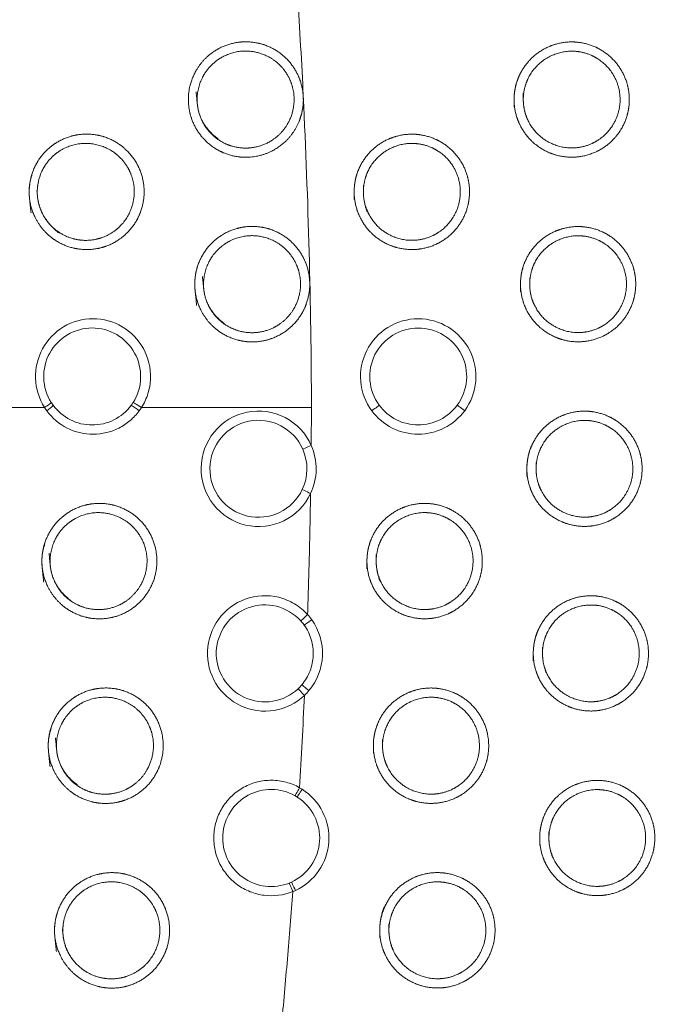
# Model space of a CAD drawing. Header units: millimetres. Extents: x 97 to 538, y 57 to 365.
# Tile 34 of 44: x 405 to 416, y 336 to 352. Entities that reach past the tile are written whole.
import ezdxf

# ---------------------------------------------------------------- set-up
doc = ezdxf.new("R2010")
doc.units = ezdxf.units.MM

msp = doc.modelspace()

# ---------------------------------------------------------------- linework, layer by layer
at = {"color": 7, "linetype": 'Continuous', "lineweight": 15}
msp.add_line((410.097, 345.203), (410.093, 344.586), dxfattribs=at)
at = {"color": 7, "linetype": 'Continuous', "lineweight": 15, "flags": 128}
for points in [[(411.199, 345.239), (411.197, 345.238), (411.19, 345.233), (411.179, 345.225), (411.165, 345.214), (411.146, 345.2), (411.125, 345.185), (411.102, 345.168), (411.078, 345.15)], [(412.587, 345.151), (412.563, 345.168), (412.54, 345.185), (412.519, 345.201), (412.501, 345.214), (412.486, 345.226), (412.475, 345.234), (412.468, 345.238), (412.466, 345.24)], [(410.101, 341.754), (410.077, 341.737), (410.054, 341.72), (410.033, 341.705), (410.014, 341.692), (409.999, 341.681), (409.988, 341.673), (409.981, 341.668), (409.979, 341.667)], [(410.056, 340.602), (410.033, 340.621), (410.011, 340.639), (409.991, 340.656), (409.973, 340.671), (409.959, 340.683), (409.949, 340.692), (409.943, 340.697), (409.941, 340.699)], [(409.945, 339), (409.929, 338.975), (409.914, 338.951), (409.9, 338.928), (409.888, 338.909), (409.878, 338.893), (409.87, 338.882), (409.866, 338.875), (409.865, 338.873)], [(409.836, 337.355), (409.824, 337.382), (409.812, 337.408), (409.801, 337.432), (409.791, 337.453), (409.783, 337.47), (409.778, 337.482), (409.774, 337.49), (409.773, 337.492)]]:
    msp.add_lwpolyline(points, dxfattribs=at)
at = {"color": 7, "linetype": 'Continuous', "lineweight": 15}
for centre, radius, start, end in [((405.538, 345.554), 0.479, 302.424, 318.8896), ((406.729, 344.45), 0.902, 50.8795, 60.972), ((489.823, -495.441), 832.954, 93.00441, 95.529087), ((489.064, -495.522), 832.754, 92.952371, 95.477362)]:
    msp.add_arc(centre, radius, start, end, dxfattribs=at)
for points in [[(409.872, 351.899), (409.907, 351.35), (409.938, 350.802), (409.964, 350.253)], [(409.964, 350.253), (410.046, 348.571), (410.091, 346.887), (410.097, 345.203)], [(402.054, 345.203), (403.277, 345.203), (404.514, 345.203), (405.759, 345.203)], [(407.335, 345.203), (408.252, 345.203), (409.174, 345.203), (410.097, 345.203)], [(409.948, 343.87), (410.045, 344.076), (410.048, 344.318), (409.956, 344.526)], [(410.034, 341.837), (410.058, 341.811), (410.08, 341.783), (410.101, 341.754)], [(409.879, 340.633), (409.901, 340.654), (409.922, 340.676), (409.941, 340.699)], [(410.056, 340.602), (410.033, 340.575), (410.008, 340.549), (409.982, 340.524)], [(409.904, 339.025), (409.918, 339.017), (409.932, 339.008), (409.945, 339)], [(409.736, 337.476), (409.749, 337.481), (409.761, 337.486), (409.773, 337.492)], [(409.836, 337.355), (409.822, 337.349), (409.807, 337.342), (409.792, 337.336)]]:
    msp.add_open_spline(points, degree=3, dxfattribs=at)
for points, knots in [([(409.958, 350.375), (409.97, 350.131), (409.952, 350.006), (409.87, 349.776), (409.806, 349.669), (409.56, 349.395), (409.322, 349.282), (408.954, 349.264), (408.83, 349.283), (408.601, 349.365), (408.493, 349.43), (408.313, 349.594), (408.238, 349.695), (408.134, 349.916), (408.103, 350.038), (408.085, 350.409), (408.173, 350.655), (408.42, 350.929), (408.52, 351.004), (408.741, 351.108), (408.863, 351.139), (409.107, 351.151), (409.231, 351.132), (409.461, 351.05), (409.568, 350.985), (409.749, 350.82), (409.823, 350.72), (409.928, 350.497), (409.958, 350.375), (409.97, 350.131)], [-0.0625, -0.0625, 0, 0, 0.0625, 0.0625, 0.125, 0.125, 0.25, 0.25, 0.3125, 0.3125, 0.375, 0.375, 0.4375, 0.4375, 0.5, 0.5, 0.625, 0.625, 0.6875, 0.6875, 0.75, 0.75, 0.8125, 0.8125, 0.875, 0.875, 0.9375, 0.9375, 1, 1, 1.0625, 1.0625]), ([(413.39, 350.084), (413.39, 350.331), (413.414, 350.452), (413.508, 350.679), (413.578, 350.783), (413.75, 350.956), (413.855, 351.025), (414.08, 351.119), (414.203, 351.144), (414.447, 351.144), (414.57, 351.12), (414.797, 351.026), (414.9, 350.958), (415.075, 350.783), (415.144, 350.68), (415.238, 350.454), (415.263, 350.332), (415.263, 350.086), (415.239, 349.963), (415.145, 349.736), (415.077, 349.633), (414.902, 349.458), (414.799, 349.389), (414.572, 349.295), (414.449, 349.271), (414.205, 349.271), (414.081, 349.295), (413.856, 349.389), (413.751, 349.458), (413.578, 349.631), (413.509, 349.735), (413.414, 349.962), (413.39, 350.084), (413.39, 350.331)], [-0.0625, -0.0625, 0, 0, 0.0625, 0.0625, 0.125, 0.125, 0.1875, 0.1875, 0.25, 0.25, 0.3125, 0.3125, 0.375, 0.375, 0.4375, 0.4375, 0.5, 0.5, 0.5625, 0.5625, 0.625, 0.625, 0.6875, 0.6875, 0.75, 0.75, 0.8125, 0.8125, 0.875, 0.875, 0.9375, 0.9375, 1, 1, 1.0625, 1.0625]), ([(408.221, 350.332), (408.265, 349.918), (408.371, 349.724), (408.611, 349.53), (408.704, 349.481), (408.902, 349.422), (409.005, 349.412), (409.212, 349.434), (409.312, 349.465), (409.494, 349.563), (409.575, 349.631), (409.769, 349.87), (409.833, 350.084), (409.801, 350.391), (409.769, 350.493), (409.671, 350.674), (409.603, 350.755), (409.364, 350.95), (409.15, 351.013), (408.843, 350.981), (408.743, 350.95), (408.561, 350.852), (408.48, 350.785), (408.284, 350.543), (408.221, 350.332), (408.265, 349.918)], [-0.125, -0.125, 0, 0, 0.125, 0.125, 0.1875, 0.1875, 0.25, 0.25, 0.3125, 0.3125, 0.375, 0.375, 0.5, 0.5, 0.5625, 0.5625, 0.625, 0.625, 0.75, 0.75, 0.8125, 0.8125, 0.875, 0.875, 1, 1, 1.125, 1.125]), ([(413.54, 350.311), (413.54, 350.103), (413.561, 350.001), (413.64, 349.81), (413.698, 349.723), (413.916, 349.506), (414.122, 349.421), (414.43, 349.421), (414.533, 349.441), (414.723, 349.52), (414.81, 349.578), (415.03, 349.799), (415.114, 350.002), (415.113, 350.415), (415.029, 350.618), (414.808, 350.838), (414.721, 350.895), (414.531, 350.974), (414.428, 350.994), (414.12, 350.993), (413.915, 350.908), (413.698, 350.691), (413.639, 350.603), (413.56, 350.413), (413.54, 350.311), (413.54, 350.103)], [-0.0625, -0.0625, 0, 0, 0.0625, 0.0625, 0.125, 0.125, 0.25, 0.25, 0.3125, 0.3125, 0.375, 0.375, 0.5, 0.5, 0.625, 0.625, 0.6875, 0.6875, 0.75, 0.75, 0.875, 0.875, 0.9375, 0.9375, 1, 1, 1.0625, 1.0625]), ([(405.539, 348.365), (405.501, 348.735), (405.513, 348.859), (405.583, 349.095), (405.641, 349.205), (405.796, 349.397), (405.892, 349.476), (406.107, 349.592), (406.226, 349.629), (406.469, 349.654), (406.594, 349.642), (406.827, 349.572), (406.938, 349.513), (407.127, 349.358), (407.207, 349.262), (407.324, 349.046), (407.361, 348.924), (407.385, 348.68), (407.373, 348.555), (407.303, 348.321), (407.245, 348.21), (407.09, 348.02), (406.994, 347.94), (406.778, 347.823), (406.66, 347.787), (406.415, 347.762), (406.292, 347.774), (406.058, 347.844), (405.947, 347.903), (405.664, 348.134), (405.539, 348.365), (405.501, 348.735)], [-0.125, -0.125, 0, 0, 0.0625, 0.0625, 0.125, 0.125, 0.1875, 0.1875, 0.25, 0.25, 0.3125, 0.3125, 0.375, 0.375, 0.4375, 0.4375, 0.5, 0.5, 0.5625, 0.5625, 0.625, 0.625, 0.6875, 0.6875, 0.75, 0.75, 0.8125, 0.8125, 0.875, 0.875, 1, 1, 1.0625, 1.0625]), ([(410.791, 348.584), (410.791, 348.831), (410.815, 348.953), (410.909, 349.18), (410.979, 349.284), (411.152, 349.457), (411.256, 349.526), (411.481, 349.62), (411.605, 349.645), (411.849, 349.645), (411.972, 349.621), (412.199, 349.528), (412.303, 349.459), (412.478, 349.284), (412.547, 349.181), (412.642, 348.954), (412.666, 348.832), (412.666, 348.585), (412.642, 348.463), (412.548, 348.236), (412.479, 348.132), (412.305, 347.957), (412.201, 347.888), (411.974, 347.794), (411.851, 347.77), (411.607, 347.77), (411.483, 347.794), (411.257, 347.887), (411.153, 347.957), (410.979, 348.13), (410.91, 348.234), (410.815, 348.462), (410.791, 348.584), (410.791, 348.831)], [-0.0625, -0.0625, 0, 0, 0.0625, 0.0625, 0.125, 0.125, 0.1875, 0.1875, 0.25, 0.25, 0.3125, 0.3125, 0.375, 0.375, 0.4375, 0.4375, 0.5, 0.5, 0.5625, 0.5625, 0.625, 0.625, 0.6875, 0.6875, 0.75, 0.75, 0.8125, 0.8125, 0.875, 0.875, 0.9375, 0.9375, 1, 1, 1.0625, 1.0625]), ([(405.634, 348.731), (405.666, 348.419), (405.773, 348.225), (406.012, 348.031), (406.104, 347.982), (406.302, 347.923), (406.405, 347.913), (406.611, 347.933), (406.711, 347.964), (406.893, 348.062), (406.974, 348.128), (407.17, 348.367), (407.234, 348.581), (407.203, 348.889), (407.172, 348.992), (407.073, 349.173), (407.006, 349.255), (406.766, 349.449), (406.553, 349.512), (406.247, 349.481), (406.147, 349.451), (405.965, 349.353), (405.885, 349.287), (405.753, 349.126), (405.704, 349.034), (405.645, 348.835), (405.634, 348.731), (405.666, 348.419)], [-0.0625, -0.0625, 0, 0, 0.125, 0.125, 0.1875, 0.1875, 0.25, 0.25, 0.3125, 0.3125, 0.375, 0.375, 0.5, 0.5, 0.5625, 0.5625, 0.625, 0.625, 0.75, 0.75, 0.8125, 0.8125, 0.875, 0.875, 0.9375, 0.9375, 1, 1, 1.125, 1.125]), ([(410.941, 348.812), (410.941, 348.603), (410.961, 348.501), (411.041, 348.31), (411.099, 348.222), (411.318, 348.004), (411.523, 347.919), (411.832, 347.92), (411.935, 347.94), (412.126, 348.019), (412.213, 348.077), (412.433, 348.298), (412.517, 348.502), (412.516, 348.916), (412.432, 349.119), (412.211, 349.339), (412.124, 349.397), (411.933, 349.475), (411.83, 349.495), (411.522, 349.495), (411.316, 349.409), (411.099, 349.191), (411.04, 349.104), (410.961, 348.913), (410.941, 348.812), (410.941, 348.603)], [-0.0625, -0.0625, 0, 0, 0.0625, 0.0625, 0.125, 0.125, 0.25, 0.25, 0.3125, 0.3125, 0.375, 0.375, 0.5, 0.5, 0.625, 0.625, 0.6875, 0.6875, 0.75, 0.75, 0.875, 0.875, 0.9375, 0.9375, 1, 1, 1.0625, 1.0625]), ([(408.231, 346.863), (408.192, 347.233), (408.204, 347.357), (408.273, 347.592), (408.331, 347.702), (408.486, 347.894), (408.581, 347.974), (408.797, 348.091), (408.916, 348.128), (409.159, 348.154), (409.284, 348.142), (409.518, 348.072), (409.629, 348.013), (409.818, 347.859), (409.898, 347.762), (410.015, 347.547), (410.052, 347.426), (410.077, 347.182), (410.065, 347.057), (409.996, 346.823), (409.938, 346.712), (409.784, 346.522), (409.688, 346.442), (409.473, 346.324), (409.355, 346.287), (409.109, 346.261), (408.986, 346.273), (408.751, 346.343), (408.64, 346.401), (408.356, 346.633), (408.231, 346.863), (408.192, 347.233)], [-0.125, -0.125, 0, 0, 0.0625, 0.0625, 0.125, 0.125, 0.1875, 0.1875, 0.25, 0.25, 0.3125, 0.3125, 0.375, 0.375, 0.4375, 0.4375, 0.5, 0.5, 0.5625, 0.5625, 0.625, 0.625, 0.6875, 0.6875, 0.75, 0.75, 0.8125, 0.8125, 0.875, 0.875, 1, 1, 1.0625, 1.0625]), ([(413.494, 347.084), (413.494, 347.331), (413.518, 347.452), (413.612, 347.679), (413.682, 347.783), (413.854, 347.956), (413.959, 348.025), (414.184, 348.119), (414.307, 348.144), (414.551, 348.144), (414.674, 348.12), (414.901, 348.027), (415.004, 347.958), (415.179, 347.783), (415.248, 347.68), (415.342, 347.454), (415.367, 347.332), (415.367, 347.086), (415.343, 346.963), (415.249, 346.736), (415.18, 346.633), (415.006, 346.458), (414.902, 346.389), (414.676, 346.295), (414.553, 346.271), (414.309, 346.271), (414.185, 346.295), (413.96, 346.389), (413.855, 346.458), (413.682, 346.631), (413.612, 346.735), (413.518, 346.962), (413.494, 347.084), (413.494, 347.331)], [-0.0625, -0.0625, 0, 0, 0.0625, 0.0625, 0.125, 0.125, 0.1875, 0.1875, 0.25, 0.25, 0.3125, 0.3125, 0.375, 0.375, 0.4375, 0.4375, 0.5, 0.5, 0.5625, 0.5625, 0.625, 0.625, 0.6875, 0.6875, 0.75, 0.75, 0.8125, 0.8125, 0.875, 0.875, 0.9375, 0.9375, 1, 1, 1.0625, 1.0625]), ([(408.325, 347.332), (408.368, 346.918), (408.475, 346.724), (408.714, 346.53), (408.807, 346.481), (409.005, 346.422), (409.109, 346.412), (409.316, 346.434), (409.416, 346.465), (409.597, 346.563), (409.678, 346.631), (409.873, 346.87), (409.936, 347.084), (409.905, 347.391), (409.873, 347.493), (409.775, 347.674), (409.707, 347.755), (409.468, 347.949), (409.254, 348.013), (408.947, 347.981), (408.847, 347.95), (408.665, 347.852), (408.584, 347.785), (408.388, 347.543), (408.325, 347.332), (408.368, 346.918)], [-0.125, -0.125, 0, 0, 0.125, 0.125, 0.1875, 0.1875, 0.25, 0.25, 0.3125, 0.3125, 0.375, 0.375, 0.5, 0.5, 0.5625, 0.5625, 0.625, 0.625, 0.75, 0.75, 0.8125, 0.8125, 0.875, 0.875, 1, 1, 1.125, 1.125]), ([(413.644, 347.311), (413.644, 347.103), (413.664, 347.001), (413.744, 346.81), (413.802, 346.723), (414.02, 346.506), (414.226, 346.421), (414.534, 346.421), (414.637, 346.441), (414.827, 346.52), (414.914, 346.578), (415.134, 346.799), (415.217, 347.002), (415.217, 347.415), (415.133, 347.618), (414.912, 347.838), (414.825, 347.895), (414.635, 347.974), (414.532, 347.994), (414.224, 347.994), (414.019, 347.908), (413.801, 347.691), (413.743, 347.603), (413.664, 347.413), (413.644, 347.311), (413.644, 347.103)], [-0.0625, -0.0625, 0, 0, 0.0625, 0.0625, 0.125, 0.125, 0.25, 0.25, 0.3125, 0.3125, 0.375, 0.375, 0.5, 0.5, 0.625, 0.625, 0.6875, 0.6875, 0.75, 0.75, 0.875, 0.875, 0.9375, 0.9375, 1, 1, 1.0625, 1.0625]), ([(405.759, 345.203), (405.669, 345.345), (405.618, 345.509), (405.607, 345.842), (405.647, 346.012), (405.807, 346.305), (405.926, 346.429), (406.212, 346.6), (406.38, 346.646), (406.711, 346.646), (406.877, 346.601), (407.166, 346.43), (407.286, 346.305), (407.446, 346.014), (407.486, 345.845), (407.478, 345.593), (407.464, 345.511), (407.415, 345.35), (407.379, 345.273), (407.335, 345.203)], [0, 0, 0, 0, 0.125, 0.125, 0.25, 0.25, 0.375, 0.375, 0.5, 0.5, 0.625, 0.625, 0.75, 0.75, 0.875, 0.875, 0.9375, 0.9375, 1, 1, 1, 1]), ([(411.078, 345.15), (410.975, 345.29), (410.913, 345.457), (410.883, 345.799), (410.918, 345.976), (411.073, 346.283), (411.192, 346.414), (411.488, 346.597), (411.66, 346.645), (412.003, 346.645), (412.176, 346.597), (412.47, 346.416), (412.591, 346.285), (412.747, 345.977), (412.781, 345.8), (412.753, 345.458), (412.69, 345.291), (412.587, 345.151)], [0, 0, 0, 0, 0.125, 0.125, 0.25, 0.25, 0.375, 0.375, 0.5, 0.5, 0.625, 0.625, 0.75, 0.75, 0.875, 0.875, 1, 1, 1, 1]), ([(407.197, 345.283), (407.274, 345.403), (407.317, 345.541), (407.325, 345.823), (407.291, 345.966), (407.155, 346.211), (407.054, 346.315), (406.811, 346.459), (406.671, 346.496), (406.392, 346.495), (406.252, 346.457), (406.011, 346.314), (405.91, 346.211), (405.775, 345.965), (405.741, 345.822), (405.75, 345.542), (405.792, 345.403), (405.868, 345.283)], [0, 0, 0, 0, 0.125, 0.125, 0.25, 0.25, 0.375, 0.375, 0.5, 0.5, 0.625, 0.625, 0.75, 0.75, 0.875, 0.875, 1, 1, 1, 1]), ([(412.466, 345.24), (412.553, 345.357), (412.605, 345.498), (412.629, 345.786), (412.601, 345.934), (412.47, 346.193), (412.368, 346.303), (412.121, 346.454), (411.976, 346.495), (411.687, 346.495), (411.543, 346.454), (411.295, 346.301), (411.194, 346.191), (411.064, 345.933), (411.035, 345.784), (411.06, 345.497), (411.112, 345.357), (411.199, 345.239)], [0, 0, 0, 0, 0.125, 0.125, 0.25, 0.25, 0.375, 0.375, 0.5, 0.5, 0.625, 0.625, 0.75, 0.75, 0.875, 0.875, 1, 1, 1, 1]), ([(405.868, 345.283), (405.871, 345.282), (405.86, 345.273), (405.82, 345.243), (405.79, 345.223), (405.759, 345.203)], [0, 0, 0, 0, 0.5, 0.5, 1, 1, 1, 1]), ([(405.795, 345.15), (405.782, 345.167), (405.77, 345.185), (405.759, 345.202), (405.759, 345.203), (405.759, 345.203), (405.759, 345.203)], [0, 0, 0, 0, 0.00006365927, 0.00006365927, 0.00006365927, 0.00006371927, 0.00006371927, 0.00006371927, 0.00006371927]), ([(407.299, 345.15), (407.255, 345.091), (407.205, 345.038), (407.095, 344.944), (407.033, 344.903), (406.838, 344.804), (406.692, 344.769), (406.402, 344.769), (406.256, 344.803), (405.995, 344.936), (405.882, 345.031), (405.795, 345.15)], [0, 0, 0, 0, 0.125, 0.125, 0.25, 0.25, 0.5, 0.5, 0.75, 0.75, 1, 1, 1, 1]), ([(405.868, 345.283), (405.878, 345.268), (405.888, 345.254), (405.899, 345.239), (405.899, 345.239), (405.899, 345.239), (405.899, 345.239)], [0, 0, 0, 0, 0.00005354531, 0.00005354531, 0.00005354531, 0.00005360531, 0.00005360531, 0.00005360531, 0.00005360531]), ([(405.899, 345.239), (405.972, 345.14), (406.068, 345.059), (406.288, 344.948), (406.411, 344.919), (406.655, 344.919), (406.778, 344.948), (406.997, 345.058), (407.094, 345.139), (407.167, 345.239)], [0, 0, 0, 0, 0.25, 0.25, 0.5, 0.5, 0.75, 0.75, 1, 1, 1, 1]), ([(407.167, 345.239), (407.167, 345.239), (407.167, 345.239), (407.167, 345.239), (407.178, 345.253), (407.188, 345.268), (407.197, 345.283)], [-0.00000006, -0.00000006, -0.00000006, -0.00000006, 0, 0, 0, 0.00005333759, 0.00005333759, 0.00005333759, 0.00005333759]), ([(407.197, 345.283), (407.197, 345.285), (407.212, 345.277), (407.264, 345.247), (407.3, 345.225), (407.335, 345.203)], [0, 0, 0, 0, 0.5, 0.5, 1, 1, 1, 1]), ([(407.335, 345.203), (407.335, 345.203), (407.335, 345.203), (407.335, 345.202), (407.323, 345.185), (407.311, 345.167), (407.299, 345.15)], [-0.00000006, -0.00000006, -0.00000006, -0.00000006, 0, 0, 0, 0.00006351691, 0.00006351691, 0.00006351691, 0.00006351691]), ([(410.083, 343.806), (409.992, 343.614), (409.837, 343.456), (409.454, 343.269), (409.235, 343.245), (408.82, 343.341), (408.634, 343.46), (408.371, 343.796), (408.3, 344.006), (408.306, 344.433), (408.382, 344.64), (408.653, 344.97), (408.841, 345.084), (409.26, 345.17), (409.478, 345.139), (409.857, 344.943), (410.007, 344.782), (410.093, 344.586)], [0, 0, 0, 0, 0.125, 0.125, 0.25, 0.25, 0.375, 0.375, 0.5, 0.5, 0.625, 0.625, 0.75, 0.75, 0.875, 0.875, 1, 1, 1, 1]), ([(412.587, 345.151), (412.5, 345.032), (412.385, 344.936), (412.126, 344.805), (411.98, 344.77), (411.687, 344.769), (411.541, 344.804), (411.28, 344.936), (411.166, 345.032), (411.078, 345.15)], [0, 0, 0, 0, 0.25, 0.25, 0.5, 0.5, 0.75, 0.75, 1, 1, 1, 1]), ([(411.199, 345.239), (411.272, 345.14), (411.368, 345.059), (411.587, 344.949), (411.711, 344.919), (411.956, 344.92), (412.079, 344.949), (412.297, 345.059), (412.393, 345.141), (412.466, 345.24)], [0, 0, 0, 0, 0.25, 0.25, 0.5, 0.5, 0.75, 0.75, 1, 1, 1, 1]), ([(413.598, 344.084), (413.598, 344.331), (413.622, 344.452), (413.716, 344.679), (413.786, 344.783), (413.958, 344.956), (414.062, 345.025), (414.288, 345.119), (414.411, 345.144), (414.655, 345.144), (414.778, 345.12), (415.004, 345.026), (415.108, 344.958), (415.283, 344.783), (415.352, 344.68), (415.446, 344.454), (415.471, 344.332), (415.471, 344.086), (415.447, 343.963), (415.353, 343.736), (415.284, 343.633), (415.11, 343.458), (415.006, 343.389), (414.78, 343.295), (414.657, 343.271), (414.412, 343.271), (414.289, 343.295), (414.064, 343.389), (413.959, 343.458), (413.786, 343.631), (413.716, 343.735), (413.622, 343.962), (413.598, 344.084), (413.598, 344.331)], [-0.0625, -0.0625, 0, 0, 0.0625, 0.0625, 0.125, 0.125, 0.1875, 0.1875, 0.25, 0.25, 0.3125, 0.3125, 0.375, 0.375, 0.4375, 0.4375, 0.5, 0.5, 0.5625, 0.5625, 0.625, 0.625, 0.6875, 0.6875, 0.75, 0.75, 0.8125, 0.8125, 0.875, 0.875, 0.9375, 0.9375, 1, 1, 1.0625, 1.0625]), ([(409.956, 344.526), (409.883, 344.69), (409.756, 344.825), (409.437, 344.99), (409.253, 345.016), (408.901, 344.944), (408.742, 344.849), (408.513, 344.572), (408.449, 344.398), (408.444, 344.038), (408.504, 343.861), (408.726, 343.579), (408.883, 343.479), (409.232, 343.399), (409.417, 343.419), (409.74, 343.576), (409.871, 343.708), (409.948, 343.87)], [0, 0, 0, 0, 0.125, 0.125, 0.25, 0.25, 0.375, 0.375, 0.5, 0.5, 0.625, 0.625, 0.75, 0.75, 0.875, 0.875, 1, 1, 1, 1]), ([(413.748, 344.311), (413.748, 344.103), (413.768, 344.001), (413.847, 343.81), (413.906, 343.723), (414.124, 343.506), (414.33, 343.421), (414.637, 343.421), (414.741, 343.441), (414.931, 343.52), (415.018, 343.578), (415.238, 343.799), (415.321, 344.002), (415.32, 344.415), (415.236, 344.618), (415.016, 344.838), (414.929, 344.895), (414.738, 344.974), (414.635, 344.994), (414.328, 344.993), (414.123, 344.908), (413.905, 344.691), (413.847, 344.603), (413.768, 344.413), (413.748, 344.311), (413.748, 344.103)], [-0.0625, -0.0625, 0, 0, 0.0625, 0.0625, 0.125, 0.125, 0.25, 0.25, 0.3125, 0.3125, 0.375, 0.375, 0.5, 0.5, 0.625, 0.625, 0.6875, 0.6875, 0.75, 0.75, 0.875, 0.875, 0.9375, 0.9375, 1, 1, 1.0625, 1.0625]), ([(410.093, 344.586), (410.057, 344.57), (410.02, 344.554), (409.969, 344.532), (409.955, 344.525), (409.956, 344.526)], [0, 0, 0, 0, 0.5, 0.5, 1, 1, 1, 1]), ([(410.093, 344.586), (410.148, 344.463), (410.175, 344.329), (410.171, 344.061), (410.141, 343.929), (410.083, 343.806)], [0, 0, 0, 0, 0.5, 0.5, 1, 1, 1, 1]), ([(409.948, 343.87), (409.947, 343.871), (409.961, 343.864), (410.011, 343.84), (410.047, 343.823), (410.083, 343.806)], [0, 0, 0, 0, 0.5, 0.5, 1, 1, 1, 1]), ([(410.083, 343.806), (410.077, 343.478), (410.065, 342.822), (410.044, 342.166), (410.034, 341.838)], [0, 0, 0, 0, 0.500046, 1, 1, 1, 1]), ([(405.745, 342.365), (405.708, 342.735), (405.72, 342.859), (405.79, 343.095), (405.848, 343.204), (406.004, 343.396), (406.099, 343.475), (406.315, 343.592), (406.434, 343.628), (406.677, 343.653), (406.802, 343.641), (407.035, 343.571), (407.146, 343.512), (407.335, 343.357), (407.415, 343.261), (407.531, 343.044), (407.568, 342.923), (407.592, 342.679), (407.58, 342.554), (407.51, 342.32), (407.451, 342.209), (407.297, 342.019), (407.201, 341.939), (406.985, 341.822), (406.866, 341.786), (406.621, 341.761), (406.498, 341.773), (406.264, 341.844), (406.154, 341.902), (405.871, 342.134), (405.745, 342.365), (405.708, 342.735)], [-0.125, -0.125, 0, 0, 0.0625, 0.0625, 0.125, 0.125, 0.1875, 0.1875, 0.25, 0.25, 0.3125, 0.3125, 0.375, 0.375, 0.4375, 0.4375, 0.5, 0.5, 0.5625, 0.5625, 0.625, 0.625, 0.6875, 0.6875, 0.75, 0.75, 0.8125, 0.8125, 0.875, 0.875, 1, 1, 1.0625, 1.0625]), ([(410.999, 342.584), (410.999, 342.831), (411.023, 342.953), (411.117, 343.18), (411.186, 343.284), (411.359, 343.457), (411.464, 343.526), (411.689, 343.62), (411.812, 343.645), (412.057, 343.645), (412.18, 343.621), (412.407, 343.528), (412.51, 343.459), (412.686, 343.284), (412.755, 343.181), (412.849, 342.954), (412.874, 342.832), (412.874, 342.585), (412.85, 342.463), (412.756, 342.236), (412.687, 342.132), (412.512, 341.957), (412.409, 341.888), (412.182, 341.794), (412.059, 341.77), (411.814, 341.77), (411.691, 341.794), (411.465, 341.888), (411.36, 341.957), (411.187, 342.13), (411.117, 342.234), (411.023, 342.462), (410.999, 342.584), (410.999, 342.831)], [-0.0625, -0.0625, 0, 0, 0.0625, 0.0625, 0.125, 0.125, 0.1875, 0.1875, 0.25, 0.25, 0.3125, 0.3125, 0.375, 0.375, 0.4375, 0.4375, 0.5, 0.5, 0.5625, 0.5625, 0.625, 0.625, 0.6875, 0.6875, 0.75, 0.75, 0.8125, 0.8125, 0.875, 0.875, 0.9375, 0.9375, 1, 1, 1.0625, 1.0625]), ([(405.832, 342.835), (405.874, 342.42), (405.98, 342.225), (406.219, 342.031), (406.311, 341.982), (406.508, 341.923), (406.612, 341.913), (406.818, 341.933), (406.918, 341.963), (407.1, 342.061), (407.181, 342.128), (407.377, 342.367), (407.442, 342.581), (407.411, 342.889), (407.38, 342.991), (407.281, 343.173), (407.214, 343.254), (406.975, 343.449), (406.762, 343.512), (406.456, 343.481), (406.355, 343.451), (406.174, 343.353), (406.093, 343.287), (405.895, 343.046), (405.832, 342.835), (405.874, 342.42)], [-0.125, -0.125, 0, 0, 0.125, 0.125, 0.1875, 0.1875, 0.25, 0.25, 0.3125, 0.3125, 0.375, 0.375, 0.5, 0.5, 0.5625, 0.5625, 0.625, 0.625, 0.75, 0.75, 0.8125, 0.8125, 0.875, 0.875, 1, 1, 1.125, 1.125]), ([(411.149, 342.812), (411.149, 342.603), (411.169, 342.501), (411.248, 342.31), (411.307, 342.222), (411.525, 342.005), (411.731, 341.919), (412.04, 341.92), (412.143, 341.94), (412.333, 342.019), (412.42, 342.077), (412.641, 342.298), (412.724, 342.502), (412.724, 342.916), (412.639, 343.119), (412.418, 343.339), (412.331, 343.396), (412.141, 343.475), (412.037, 343.495), (411.729, 343.495), (411.524, 343.409), (411.306, 343.191), (411.248, 343.104), (411.169, 342.913), (411.149, 342.812), (411.149, 342.603)], [-0.0625, -0.0625, 0, 0, 0.0625, 0.0625, 0.125, 0.125, 0.25, 0.25, 0.3125, 0.3125, 0.375, 0.375, 0.5, 0.5, 0.625, 0.625, 0.6875, 0.6875, 0.75, 0.75, 0.875, 0.875, 0.9375, 0.9375, 1, 1, 1.0625, 1.0625]), ([(409.982, 340.524), (409.848, 340.398), (409.675, 340.311), (409.311, 340.251), (409.118, 340.277), (408.785, 340.431), (408.64, 340.56), (408.448, 340.875), (408.4, 341.06), (408.415, 341.431), (408.478, 341.611), (408.695, 341.91), (408.849, 342.026), (409.194, 342.152), (409.388, 342.163), (409.656, 342.096), (409.742, 342.06), (409.901, 341.965), (409.971, 341.906), (410.034, 341.838)], [0, 0, 0, 0, 0.125, 0.125, 0.25, 0.25, 0.375, 0.375, 0.5, 0.5, 0.625, 0.625, 0.75, 0.75, 0.875, 0.875, 0.9375, 0.9375, 1, 1, 1, 1]), ([(413.702, 341.084), (413.702, 341.331), (413.726, 341.452), (413.82, 341.679), (413.889, 341.783), (414.062, 341.956), (414.166, 342.025), (414.391, 342.119), (414.515, 342.144), (414.759, 342.144), (414.881, 342.12), (415.108, 342.026), (415.212, 341.958), (415.387, 341.783), (415.456, 341.68), (415.55, 341.454), (415.574, 341.332), (415.575, 341.086), (415.551, 340.963), (415.457, 340.736), (415.388, 340.633), (415.213, 340.458), (415.11, 340.389), (414.883, 340.295), (414.761, 340.271), (414.516, 340.271), (414.393, 340.295), (414.168, 340.389), (414.063, 340.458), (413.89, 340.631), (413.82, 340.735), (413.726, 340.962), (413.702, 341.084), (413.702, 341.331)], [-0.0625, -0.0625, 0, 0, 0.0625, 0.0625, 0.125, 0.125, 0.1875, 0.1875, 0.25, 0.25, 0.3125, 0.3125, 0.375, 0.375, 0.4375, 0.4375, 0.5, 0.5, 0.5625, 0.5625, 0.625, 0.625, 0.6875, 0.6875, 0.75, 0.75, 0.8125, 0.8125, 0.875, 0.875, 0.9375, 0.9375, 1, 1, 1.0625, 1.0625]), ([(409.923, 341.737), (409.817, 341.853), (409.679, 341.935), (409.378, 342.01), (409.215, 342.001), (408.924, 341.896), (408.794, 341.798), (408.611, 341.548), (408.557, 341.396), (408.544, 341.083), (408.586, 340.927), (408.748, 340.663), (408.87, 340.554), (409.152, 340.426), (409.314, 340.404), (409.621, 340.454), (409.765, 340.526), (409.879, 340.633)], [0, 0, 0, 0, 0.125, 0.125, 0.25, 0.25, 0.375, 0.375, 0.5, 0.5, 0.625, 0.625, 0.75, 0.75, 0.875, 0.875, 1, 1, 1, 1]), ([(413.852, 341.311), (413.852, 341.103), (413.872, 341.001), (413.951, 340.811), (414.01, 340.723), (414.228, 340.506), (414.433, 340.421), (414.741, 340.421), (414.844, 340.441), (415.035, 340.52), (415.121, 340.578), (415.341, 340.799), (415.425, 341.002), (415.424, 341.415), (415.34, 341.618), (415.12, 341.838), (415.033, 341.895), (414.842, 341.974), (414.739, 341.994), (414.432, 341.993), (414.227, 341.908), (414.009, 341.691), (413.951, 341.603), (413.872, 341.413), (413.852, 341.311), (413.852, 341.103)], [-0.0625, -0.0625, 0, 0, 0.0625, 0.0625, 0.125, 0.125, 0.25, 0.25, 0.3125, 0.3125, 0.375, 0.375, 0.5, 0.5, 0.625, 0.625, 0.6875, 0.6875, 0.75, 0.75, 0.875, 0.875, 0.9375, 0.9375, 1, 1, 1.0625, 1.0625]), ([(409.923, 341.737), (409.922, 341.736), (409.934, 341.747), (409.975, 341.784), (410.004, 341.811), (410.034, 341.838)], [0, 0, 0, 0, 0.5, 0.5, 1, 1, 1, 1]), ([(409.923, 341.737), (409.94, 341.718), (409.956, 341.699), (409.971, 341.679), (409.974, 341.675), (409.976, 341.671), (409.979, 341.667), (409.979, 341.667), (409.979, 341.667), (409.979, 341.667)], [0, 0, 0, 0, 0.00007508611, 0.00007508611, 0.00007508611, 0.00008977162, 0.00008977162, 0.00008977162, 0.00008983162, 0.00008983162, 0.00008983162, 0.00008983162]), ([(409.941, 340.699), (409.997, 340.765), (410.042, 340.84), (410.105, 341.004), (410.123, 341.088), (410.13, 341.264), (410.119, 341.35), (410.069, 341.517), (410.03, 341.596), (409.979, 341.667)], [0, 0, 0, 0, 0.25, 0.25, 0.5, 0.5, 0.75, 0.75, 1, 1, 1, 1]), ([(410.101, 341.754), (410.223, 341.584), (410.285, 341.378), (410.268, 340.962), (410.19, 340.761), (410.056, 340.602)], [0, 0, 0, 0, 0.5, 0.5, 1, 1, 1, 1]), ([(405.848, 339.365), (405.811, 339.735), (405.823, 339.859), (405.893, 340.094), (405.951, 340.204), (406.107, 340.396), (406.203, 340.475), (406.418, 340.591), (406.538, 340.628), (406.78, 340.653), (406.905, 340.641), (407.138, 340.571), (407.249, 340.512), (407.438, 340.357), (407.518, 340.26), (407.634, 340.044), (407.671, 339.922), (407.695, 339.679), (407.683, 339.554), (407.613, 339.32), (407.554, 339.208), (407.4, 339.019), (407.304, 338.939), (407.088, 338.822), (406.969, 338.786), (406.724, 338.761), (406.601, 338.773), (406.366, 338.843), (406.256, 338.902), (405.974, 339.134), (405.848, 339.365), (405.811, 339.735)], [-0.125, -0.125, 0, 0, 0.0625, 0.0625, 0.125, 0.125, 0.1875, 0.1875, 0.25, 0.25, 0.3125, 0.3125, 0.375, 0.375, 0.4375, 0.4375, 0.5, 0.5, 0.5625, 0.5625, 0.625, 0.625, 0.6875, 0.6875, 0.75, 0.75, 0.8125, 0.8125, 0.875, 0.875, 1, 1, 1.0625, 1.0625]), ([(405.935, 339.835), (405.978, 339.42), (406.084, 339.226), (406.322, 339.031), (406.415, 338.982), (406.612, 338.923), (406.715, 338.913), (406.922, 338.933), (407.022, 338.963), (407.204, 339.061), (407.285, 339.128), (407.481, 339.367), (407.546, 339.581), (407.515, 339.888), (407.484, 339.991), (407.385, 340.173), (407.318, 340.254), (407.079, 340.449), (406.866, 340.512), (406.56, 340.481), (406.459, 340.451), (406.278, 340.353), (406.197, 340.288), (405.999, 340.046), (405.935, 339.835), (405.978, 339.42)], [-0.125, -0.125, 0, 0, 0.125, 0.125, 0.1875, 0.1875, 0.25, 0.25, 0.3125, 0.3125, 0.375, 0.375, 0.5, 0.5, 0.5625, 0.5625, 0.625, 0.625, 0.75, 0.75, 0.8125, 0.8125, 0.875, 0.875, 1, 1, 1.125, 1.125]), ([(409.879, 340.633), (409.879, 340.634), (409.889, 340.623), (409.927, 340.582), (409.955, 340.553), (409.982, 340.524)], [0, 0, 0, 0, 0.5, 0.5, 1, 1, 1, 1]), ([(409.982, 340.524), (409.97, 340.274), (409.947, 339.774), (409.918, 339.274), (409.904, 339.025)], [0, 0, 0, 0, 0.49999, 1, 1, 1, 1]), ([(411.103, 339.584), (411.103, 339.831), (411.127, 339.953), (411.221, 340.18), (411.29, 340.284), (411.463, 340.456), (411.568, 340.526), (411.793, 340.62), (411.916, 340.645), (412.161, 340.645), (412.284, 340.621), (412.511, 340.527), (412.614, 340.459), (412.789, 340.284), (412.858, 340.181), (412.953, 339.954), (412.977, 339.832), (412.978, 339.585), (412.954, 339.463), (412.86, 339.236), (412.791, 339.132), (412.616, 338.957), (412.513, 338.888), (412.286, 338.794), (412.163, 338.77), (411.918, 338.77), (411.795, 338.794), (411.569, 338.888), (411.464, 338.957), (411.291, 339.13), (411.221, 339.234), (411.127, 339.462), (411.103, 339.584), (411.103, 339.831)], [-0.0625, -0.0625, 0, 0, 0.0625, 0.0625, 0.125, 0.125, 0.1875, 0.1875, 0.25, 0.25, 0.3125, 0.3125, 0.375, 0.375, 0.4375, 0.4375, 0.5, 0.5, 0.5625, 0.5625, 0.625, 0.625, 0.6875, 0.6875, 0.75, 0.75, 0.8125, 0.8125, 0.875, 0.875, 0.9375, 0.9375, 1, 1, 1.0625, 1.0625]), ([(411.252, 339.812), (411.252, 339.603), (411.273, 339.501), (411.352, 339.31), (411.411, 339.223), (411.629, 339.005), (411.835, 338.92), (412.143, 338.92), (412.247, 338.94), (412.437, 339.019), (412.524, 339.077), (412.744, 339.298), (412.828, 339.502), (412.827, 339.916), (412.743, 340.119), (412.522, 340.339), (412.435, 340.396), (412.244, 340.475), (412.141, 340.495), (411.833, 340.495), (411.628, 340.409), (411.41, 340.191), (411.352, 340.104), (411.273, 339.913), (411.252, 339.812), (411.252, 339.603)], [-0.0625, -0.0625, 0, 0, 0.0625, 0.0625, 0.125, 0.125, 0.25, 0.25, 0.3125, 0.3125, 0.375, 0.375, 0.5, 0.5, 0.625, 0.625, 0.6875, 0.6875, 0.75, 0.75, 0.875, 0.875, 0.9375, 0.9375, 1, 1, 1.0625, 1.0625]), ([(409.792, 337.336), (409.646, 337.278), (409.483, 337.256), (409.25, 337.286), (409.172, 337.306), (409.026, 337.364), (408.958, 337.402), (408.829, 337.495), (408.772, 337.549), (408.673, 337.671), (408.63, 337.739), (408.564, 337.881), (408.539, 337.957), (408.511, 338.112), (408.506, 338.19), (408.517, 338.349), (408.532, 338.426), (408.581, 338.575), (408.615, 338.648), (408.699, 338.78), (408.751, 338.841), (408.866, 338.949), (408.929, 338.994), (409.069, 339.07), (409.142, 339.099), (409.294, 339.137), (409.374, 339.146), (409.531, 339.145), (409.61, 339.134), (409.762, 339.093), (409.835, 339.064), (409.904, 339.025)], [0, 0, 0, 0, 0.125, 0.125, 0.1875, 0.1875, 0.25, 0.25, 0.3125, 0.3125, 0.375, 0.375, 0.4375, 0.4375, 0.5, 0.5, 0.5625, 0.5625, 0.625, 0.625, 0.6875, 0.6875, 0.75, 0.75, 0.8125, 0.8125, 0.875, 0.875, 0.9375, 0.9375, 1, 1, 1, 1]), ([(413.806, 338.084), (413.806, 338.331), (413.83, 338.452), (413.924, 338.679), (413.993, 338.783), (414.166, 338.955), (414.27, 339.025), (414.495, 339.119), (414.618, 339.143), (414.863, 339.144), (414.985, 339.12), (415.212, 339.026), (415.315, 338.958), (415.49, 338.783), (415.559, 338.68), (415.654, 338.454), (415.678, 338.332), (415.678, 338.086), (415.654, 337.963), (415.56, 337.736), (415.492, 337.633), (415.317, 337.458), (415.214, 337.389), (414.987, 337.295), (414.865, 337.271), (414.62, 337.271), (414.497, 337.296), (414.271, 337.389), (414.167, 337.458), (413.994, 337.631), (413.924, 337.735), (413.83, 337.962), (413.806, 338.084), (413.806, 338.331)], [-0.0625, -0.0625, 0, 0, 0.0625, 0.0625, 0.125, 0.125, 0.1875, 0.1875, 0.25, 0.25, 0.3125, 0.3125, 0.375, 0.375, 0.4375, 0.4375, 0.5, 0.5, 0.5625, 0.5625, 0.625, 0.625, 0.6875, 0.6875, 0.75, 0.75, 0.8125, 0.8125, 0.875, 0.875, 0.9375, 0.9375, 1, 1, 1.0625, 1.0625]), ([(409.83, 338.894), (409.713, 338.96), (409.582, 338.995), (409.318, 338.997), (409.185, 338.965), (408.95, 338.838), (408.85, 338.745), (408.708, 338.523), (408.665, 338.393), (408.647, 338.126), (408.672, 337.992), (408.784, 337.753), (408.871, 337.648), (409.087, 337.491), (409.214, 337.441), (409.476, 337.408), (409.612, 337.426), (409.736, 337.476)], [0, 0, 0, 0, 0.125, 0.125, 0.25, 0.25, 0.375, 0.375, 0.5, 0.5, 0.625, 0.625, 0.75, 0.75, 0.875, 0.875, 1, 1, 1, 1]), ([(409.83, 338.894), (409.829, 338.893), (409.837, 338.907), (409.865, 338.955), (409.884, 338.99), (409.904, 339.025)], [0, 0, 0, 0, 0.5, 0.5, 1, 1, 1, 1]), ([(409.83, 338.894), (409.83, 338.894), (409.83, 338.894), (409.83, 338.894), (409.842, 338.887), (409.853, 338.88), (409.865, 338.873), (409.865, 338.873), (409.865, 338.873), (409.865, 338.873)], [0, 0, 0, 0, 0.00000004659, 0.00000004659, 0.00000004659, 0.00004062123, 0.00004062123, 0.00004062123, 0.00004068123, 0.00004068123, 0.00004068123, 0.00004068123]), ([(409.945, 339), (410.088, 338.909), (410.203, 338.781), (410.355, 338.483), (410.39, 338.312), (410.368, 337.979), (410.312, 337.816), (410.121, 337.538), (409.99, 337.426), (409.836, 337.355)], [0, 0, 0, 0, 0.25, 0.25, 0.5, 0.5, 0.75, 0.75, 1, 1, 1, 1]), ([(413.956, 338.311), (413.956, 338.103), (413.976, 338.001), (414.055, 337.811), (414.114, 337.723), (414.332, 337.506), (414.537, 337.421), (414.845, 337.421), (414.948, 337.442), (415.139, 337.521), (415.225, 337.578), (415.445, 337.799), (415.529, 338.002), (415.528, 338.415), (415.444, 338.618), (415.223, 338.838), (415.137, 338.895), (414.946, 338.974), (414.843, 338.994), (414.536, 338.993), (414.33, 338.908), (414.113, 338.691), (414.055, 338.603), (413.976, 338.413), (413.956, 338.311), (413.956, 338.103)], [-0.0625, -0.0625, 0, 0, 0.0625, 0.0625, 0.125, 0.125, 0.25, 0.25, 0.3125, 0.3125, 0.375, 0.375, 0.5, 0.5, 0.625, 0.625, 0.6875, 0.6875, 0.75, 0.75, 0.875, 0.875, 0.9375, 0.9375, 1, 1, 1.0625, 1.0625]), ([(409.773, 337.492), (409.902, 337.551), (410.013, 337.645), (410.173, 337.878), (410.22, 338.015), (410.238, 338.295), (410.209, 338.439), (410.082, 338.689), (409.984, 338.797), (409.865, 338.873)], [0, 0, 0, 0, 0.25, 0.25, 0.5, 0.5, 0.75, 0.75, 1, 1, 1, 1]), ([(405.951, 336.364), (405.913, 336.734), (405.925, 336.858), (405.996, 337.094), (406.054, 337.203), (406.21, 337.396), (406.305, 337.474), (406.521, 337.591), (406.64, 337.628), (406.883, 337.652), (407.008, 337.641), (407.241, 337.57), (407.352, 337.511), (407.541, 337.357), (407.621, 337.26), (407.737, 337.044), (407.774, 336.922), (407.798, 336.679), (407.786, 336.553), (407.716, 336.319), (407.657, 336.208), (407.503, 336.018), (407.406, 335.939), (407.19, 335.822), (407.072, 335.785), (406.827, 335.76), (406.703, 335.772), (406.469, 335.843), (406.359, 335.902), (406.076, 336.134), (405.951, 336.364), (405.913, 336.734)], [-0.125, -0.125, 0, 0, 0.0625, 0.0625, 0.125, 0.125, 0.1875, 0.1875, 0.25, 0.25, 0.3125, 0.3125, 0.375, 0.375, 0.4375, 0.4375, 0.5, 0.5, 0.5625, 0.5625, 0.625, 0.625, 0.6875, 0.6875, 0.75, 0.75, 0.8125, 0.8125, 0.875, 0.875, 1, 1, 1.0625, 1.0625]), ([(411.207, 336.584), (411.206, 336.831), (411.231, 336.953), (411.325, 337.179), (411.394, 337.283), (411.567, 337.456), (411.672, 337.526), (411.897, 337.62), (412.02, 337.645), (412.265, 337.645), (412.387, 337.621), (412.614, 337.527), (412.718, 337.459), (412.893, 337.284), (412.962, 337.181), (413.057, 336.954), (413.081, 336.832), (413.081, 336.586), (413.057, 336.463), (412.963, 336.236), (412.895, 336.132), (412.72, 335.957), (412.616, 335.889), (412.39, 335.794), (412.267, 335.77), (412.022, 335.77), (411.899, 335.794), (411.673, 335.888), (411.568, 335.958), (411.395, 336.13), (411.325, 336.235), (411.231, 336.462), (411.207, 336.584), (411.206, 336.831)], [-0.0625, -0.0625, 0, 0, 0.0625, 0.0625, 0.125, 0.125, 0.1875, 0.1875, 0.25, 0.25, 0.3125, 0.3125, 0.375, 0.375, 0.4375, 0.4375, 0.5, 0.5, 0.5625, 0.5625, 0.625, 0.625, 0.6875, 0.6875, 0.75, 0.75, 0.8125, 0.8125, 0.875, 0.875, 0.9375, 0.9375, 1, 1, 1.0625, 1.0625]), ([(406.05, 336.731), (406.081, 336.42), (406.187, 336.226), (406.426, 336.031), (406.519, 335.982), (406.716, 335.923), (406.819, 335.912), (407.026, 335.933), (407.126, 335.963), (407.308, 336.061), (407.389, 336.128), (407.585, 336.367), (407.65, 336.581), (407.619, 336.888), (407.588, 336.991), (407.489, 337.173), (407.422, 337.254), (407.183, 337.449), (406.97, 337.512), (406.664, 337.481), (406.563, 337.451), (406.381, 337.353), (406.301, 337.287), (406.169, 337.126), (406.12, 337.034), (406.06, 336.836), (406.05, 336.731), (406.081, 336.42)], [-0.0625, -0.0625, 0, 0, 0.125, 0.125, 0.1875, 0.1875, 0.25, 0.25, 0.3125, 0.3125, 0.375, 0.375, 0.5, 0.5, 0.5625, 0.5625, 0.625, 0.625, 0.75, 0.75, 0.8125, 0.8125, 0.875, 0.875, 0.9375, 0.9375, 1, 1, 1.125, 1.125]), ([(409.736, 337.476), (409.736, 337.476), (409.741, 337.462), (409.762, 337.41), (409.777, 337.373), (409.792, 337.336)], [0, 0, 0, 0, 0.5, 0.5, 1, 1, 1, 1]), ([(411.356, 336.812), (411.356, 336.603), (411.377, 336.501), (411.456, 336.31), (411.515, 336.223), (411.733, 336.005), (411.939, 335.92), (412.247, 335.92), (412.35, 335.94), (412.541, 336.02), (412.628, 336.077), (412.848, 336.298), (412.932, 336.502), (412.931, 336.916), (412.847, 337.119), (412.626, 337.339), (412.539, 337.396), (412.348, 337.475), (412.245, 337.495), (411.937, 337.494), (411.732, 337.409), (411.514, 337.191), (411.456, 337.104), (411.377, 336.913), (411.356, 336.812), (411.356, 336.603)], [-0.0625, -0.0625, 0, 0, 0.0625, 0.0625, 0.125, 0.125, 0.25, 0.25, 0.3125, 0.3125, 0.375, 0.375, 0.5, 0.5, 0.625, 0.625, 0.6875, 0.6875, 0.75, 0.75, 0.875, 0.875, 0.9375, 0.9375, 1, 1, 1.0625, 1.0625]), ([(409.792, 337.336), (409.764, 336.971), (409.708, 336.242), (409.62, 335.259), (409.536, 334.388), (409.483, 333.881), (409.456, 333.628)], [0, 0, 0, 0, 0.294742, 0.589592, 0.79482, 1, 1, 1, 1])]:
    msp.add_open_spline(points, degree=3, knots=knots, dxfattribs=at)

doc.saveas('drawing.dxf')
